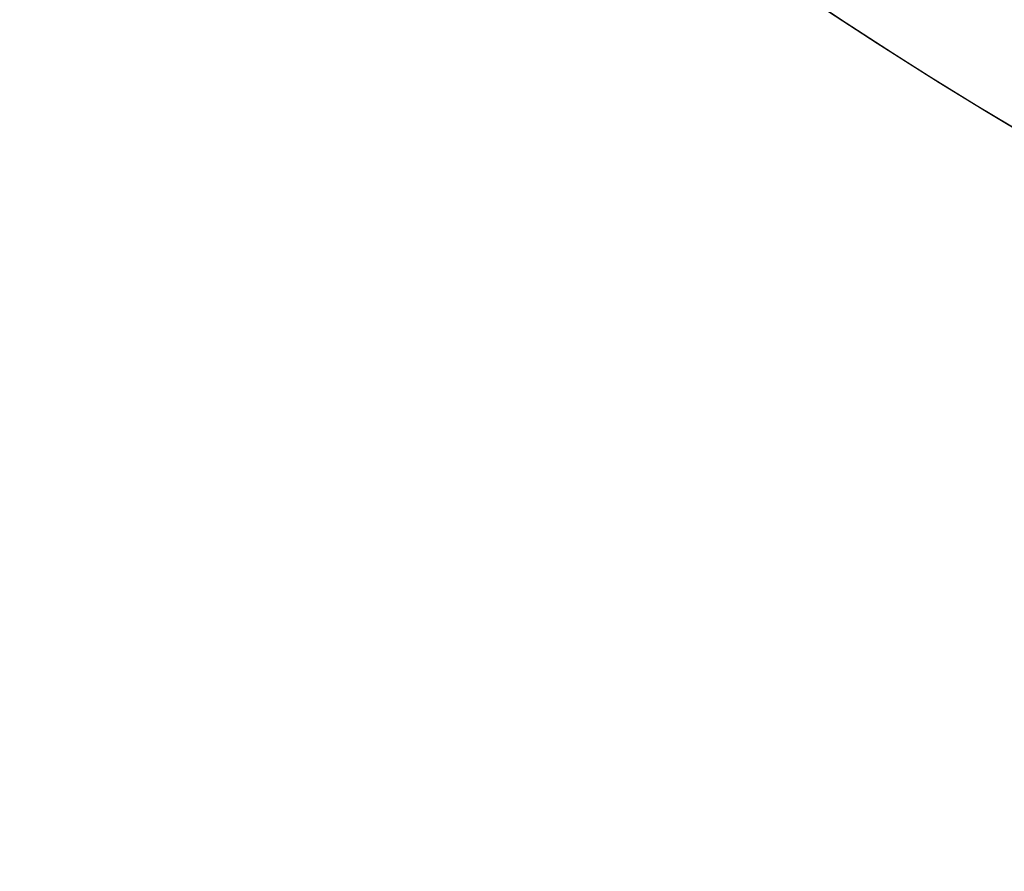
# Model space of a CAD drawing. Header units: millimetres. Extents: x -1033 to -333, y -38 to 662.
# Tile 15 of 256: x -741 to -724, y 230 to 245. Entities that reach past the tile are written whole.
import ezdxf

# ---------------------------------------------------------------- set-up
doc = ezdxf.new("R2010")
doc.units = ezdxf.units.MM
doc.header["$MEASUREMENT"] = 0
doc.layers.add('Výchozí', color=7, linetype='Continuous', true_color=0x000000)

msp = doc.modelspace()

# ---------------------------------------------------------------- linework, layer by layer
at = {"layer": 'Výchozí', "color": 9, "true_color": 0xbfbfbf}
for centre, radius in [((-682.626, 311.717, -122.495), 350), ((-682.65, 311.689, -97.495), 302), ((-682.65, 311.689, -97.495), 301), ((-682.626, 311.717, -1624.965), 80.279)]:
    msp.add_circle(centre, radius, dxfattribs=at)
for centre, radius, start, end in [((-682.626, 311.717, -122.995), 350, 287.2155, 107.2155), ((-682.626, 311.717, -121.995), 350, 287.2155, 107.2155), ((-682.626, 311.717, -121.995), 350, 107.2155, 270), ((-682.626, 311.717, -122.995), 350, 107.2155, 270), ((-682.65, 311.689, -118.995), 300, 288.15588, 106.25862), ((-682.65, 311.689, -121.995), 300, 288.15588, 106.25862), ((-682.65, 311.689, -120.495), 300, 288.15588, 106.25862), ((-682.65, 311.689, -75.995), 299.889, 288.1688, 106.24569), ((-682.65, 311.689, -72.995), 299.889, 288.1688, 106.24569), ((-682.65, 311.689, -74.495), 299.889, 288.1688, 106.24569), ((-682.65, 311.689, -121.995), 302, 106.31721, 286.31721), ((-682.65, 311.689, -72.995), 302, 108.8853, 286.9817), ((-682.65, 311.689, -75.995), 300, 108.15588, 286.25862), ((-682.65, 311.689, -72.995), 300, 108.15588, 286.25862), ((-682.65, 311.689, -74.495), 300, 108.15588, 286.25862), ((-682.65, 311.689, -118.995), 299.889, 108.1688, 286.24569), ((-682.65, 311.689, -121.995), 299.889, 108.1688, 286.24569), ((-682.65, 311.689, -120.495), 299.889, 108.1688, 286.24569), ((-682.65, 311.689, -72.995), 301, 108.8853, 286.9817), ((-682.65, 311.689, -121.995), 301, 108.8853, 288.8853), ((-682.626, 311.717, -1697.4), 80.279, 152.30205, 332.30205), ((-682.626, 311.717, -1552.529), 80.279, 152.30205, 242.30205)]:
    msp.add_arc(centre, radius, start, end, dxfattribs=at)

doc.saveas('drawing.dxf')
